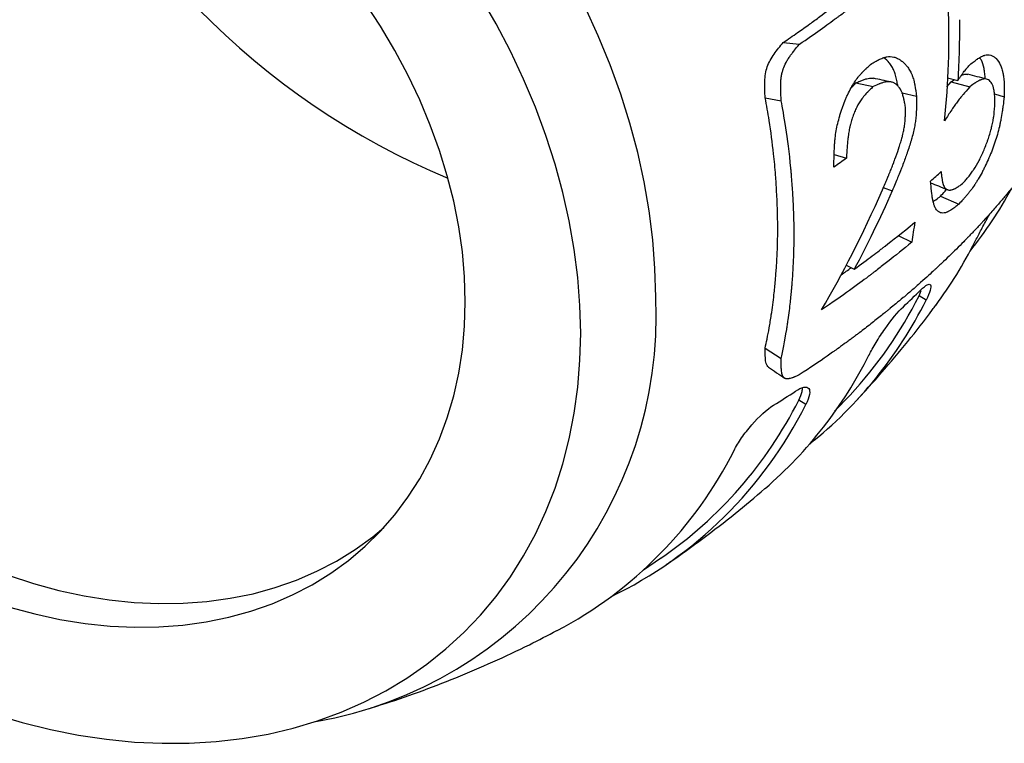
# Model space of a CAD drawing. Header units: millimetres. Extents: x 0 to 210, y 0 to 297.
# Tile 8 of 11: x 166 to 190, y 190 to 207. Entities that reach past the tile are written whole.
import ezdxf

# ---------------------------------------------------------------- set-up
doc = ezdxf.new("R2010")
doc.units = ezdxf.units.MM

msp = doc.modelspace()

# ---------------------------------------------------------------- linework, layer by layer
at = {"color": 7, "linetype": 'Continuous', "lineweight": 25}
for p, q in [((184.626, 206.75), (185.009, 206.708)), ((186.352, 205.788), (186.762, 205.702)), ((188.514, 205.694), (188.615, 205.812)), ((188.529, 205.908), (188.772, 205.849)), ((188.615, 205.812), (188.693, 205.868)), ((188.615, 205.812), (189.056, 205.698)), ((187.447, 205.556), (187.792, 205.472)), ((189.644, 205.53), (189.872, 205.462)), ((184.198, 205.436), (184.578, 205.364)), ((185.835, 204.088), (186.126, 203.999)), ((188.36, 203.101), (188.794, 202.91)), ((187.353, 202.162), (187.677, 202.008)), ((186.121, 201.46), (186.313, 201.364)), ((187.851, 200.734), (187.904, 200.855)), ((188.018, 200.63), (187.851, 200.734)), ((184.197, 199.487), (184.577, 199.241)), ((185.847, 197.992), (186.212, 198.376)), ((185.161, 198.148), (184.994, 198.253)), ((181.304, 194.227), (181.715, 194.503))]:
    msp.add_line(p, q, dxfattribs=at)
at = {"color": 8, "linetype": 'Continuous', "lineweight": 25}
msp.add_line((187.003, 203.302), (187.211, 203.223), dxfattribs=at)
at = {"color": 7, "linetype": 'Continuous', "lineweight": 25, "flags": 128}
for points in [[(177.074, 200.593), (177.057, 201.18), (177.006, 201.774), (176.92, 202.374), (176.801, 202.978), (176.648, 203.583), (176.462, 204.187), (176.244, 204.789), (175.994, 205.387), (175.714, 205.979), (175.404, 206.562), (175.064, 207.135), (174.697, 207.696)], [(179.816, 199.848), (179.799, 200.504), (179.748, 201.167), (179.663, 201.836), (179.544, 202.51), (179.392, 203.186), (179.208, 203.862), (178.99, 204.538), (178.741, 205.211), (178.46, 205.879), (178.149, 206.541), (177.808, 207.195), (177.438, 207.839)], [(181.597, 200.703), (181.58, 201.378), (181.529, 202.06), (181.443, 202.748), (181.324, 203.44), (181.172, 204.135), (180.986, 204.831), (180.767, 205.526), (180.517, 206.218), (180.234, 206.907), (179.921, 207.589)], [(166.249, 193.339), (166.85, 193.176), (167.45, 193.046), (168.047, 192.95), (168.64, 192.888), (169.225, 192.861), (169.802, 192.868), (170.368, 192.91), (170.922, 192.987), (171.461, 193.097), (171.985, 193.241), (172.49, 193.419), (172.976, 193.629), (173.442, 193.871), (173.885, 194.145), (174.304, 194.449), (174.697, 194.782), (175.064, 195.144), (175.404, 195.532), (175.714, 195.947), (175.994, 196.386), (176.244, 196.848), (176.462, 197.332), (176.648, 197.835), (176.801, 198.357), (176.92, 198.896), (177.006, 199.449), (177.057, 200.015), (177.074, 200.593)], [(165.878, 190.795), (166.55, 190.596), (167.222, 190.43), (167.892, 190.297), (168.559, 190.198), (169.22, 190.133), (169.875, 190.103), (170.521, 190.106), (171.157, 190.144), (171.781, 190.216), (172.392, 190.322), (172.988, 190.462), (173.567, 190.635), (174.128, 190.841), (174.67, 191.079), (175.191, 191.349), (175.69, 191.65), (176.165, 191.982), (176.616, 192.343), (177.04, 192.732), (177.438, 193.149), (177.808, 193.592), (178.149, 194.061), (178.46, 194.554), (178.741, 195.07), (178.99, 195.607), (179.208, 196.164), (179.392, 196.74), (179.544, 197.333), (179.663, 197.942), (179.748, 198.566), (179.799, 199.201), (179.816, 199.848)], [(166.223, 194.096), (166.823, 193.899), (167.424, 193.736), (168.024, 193.606), (168.622, 193.51), (169.214, 193.448), (169.799, 193.421), (170.376, 193.429), (170.942, 193.471), (171.496, 193.547), (172.035, 193.657), (172.559, 193.802), (173.064, 193.979), (173.551, 194.189), (174.016, 194.432), (174.459, 194.705), (174.878, 195.009), (175.14, 195.226)]]:
    msp.add_lwpolyline(points, dxfattribs=at)
at = {"color": 7, "linetype": 'Continuous', "lineweight": 25}
for centre, radius, start, end in [((183.533, 220.03), 17.874, 201.2153, 247.3948), ((181.22, 208.071), 10.046, 321.3195, 331.4865), ((179.908, 206.693), 10.383, 323.4229, 333.2414), ((175.307, 213.525), 17.846, 313.0023, 314.8479), ((171.844, 200.239), 9.764, 279.9199, 2.7243), ((178.836, 205.229), 10.27, 308.6865, 333.3942), ((178.711, 205.33), 10.231, 317.1694, 333.306), ((177.503, 203.907), 10.242, 310.7831, 333.4225), ((173.143, 216.323), 21.389, 301.7458, 303.3997), ((176.124, 202.682), 10.111, 295.8301, 333.3566), ((176.085, 202.726), 9.969, 304.4008, 333.3401), ((174.662, 201.493), 9.85, 297.7935, 333.2562)]:
    msp.add_arc(centre, radius, start, end, dxfattribs=at)
for points, knots in [([(184.626, 206.75), (184.74, 206.828), (184.953, 206.975), (185.242, 207.18), (185.559, 207.411), (185.846, 207.627), (186.12, 207.837), (186.37, 208.029), (186.701, 208.293), (187.085, 208.619), (187.475, 208.961), (187.956, 209.393), (188.412, 209.839), (188.789, 210.235), (188.998, 210.461), (189.192, 210.671), (189.442, 210.954), (189.719, 211.291), (190.005, 211.652), (190.178, 211.882), (190.272, 212.007)], [0, 0, 0, 0, 0.0481516, 0.0898182, 0.1249999, 0.187501, 0.2187566, 0.2500044, 0.3034423, 0.3750023, 0.4375035, 0.5000033, 0.624998, 0.6874982, 0.7187471, 0.7499991, 0.8048508, 0.8750004, 0.9318868, 1, 1, 1, 1]), ([(185.009, 206.708), (185.38, 206.962), (185.67, 207.17), (185.891, 207.333), (185.894, 207.335), (185.898, 207.338), (185.901, 207.34), (185.907, 207.345), (185.912, 207.348), (185.925, 207.358), (185.934, 207.365), (185.961, 207.384), (185.978, 207.398), (186.032, 207.437), (186.067, 207.463), (186.173, 207.543), (186.243, 207.596), (186.452, 207.755), (186.59, 207.86), (186.73, 207.969), (186.733, 207.971), (186.741, 207.977), (186.745, 207.98), (186.757, 207.989), (186.764, 207.995), (186.788, 208.014), (186.804, 208.026), (186.852, 208.064), (186.885, 208.09), (186.985, 208.17), (187.054, 208.227), (187.128, 208.287), (187.128, 208.287), (187.129, 208.289), (187.13, 208.289), (187.132, 208.291), (187.133, 208.292), (187.137, 208.295), (187.14, 208.297), (187.148, 208.304), (187.154, 208.309), (187.172, 208.324), (187.184, 208.334), (187.224, 208.368), (187.254, 208.393), (187.351, 208.475), (187.427, 208.54), (187.516, 208.617), (187.516, 208.617), (187.518, 208.619), (187.519, 208.62), (187.522, 208.622), (187.524, 208.624), (187.53, 208.629), (187.534, 208.632), (187.545, 208.642), (187.553, 208.648), (187.576, 208.668), (187.591, 208.682), (187.637, 208.722), (187.669, 208.749), (187.763, 208.832), (187.827, 208.888), (187.892, 208.946), (187.894, 208.947), (187.897, 208.95), (187.898, 208.951), (187.902, 208.955), (187.905, 208.957), (187.913, 208.964), (187.918, 208.969), (187.934, 208.983), (187.944, 208.992), (187.974, 209.018), (187.993, 209.036), (188.048, 209.085), (188.082, 209.115), (188.173, 209.198), (188.221, 209.242), (188.257, 209.275), (188.258, 209.276), (188.26, 209.278), (188.261, 209.279), (188.264, 209.281), (188.266, 209.283), (188.271, 209.288), (188.274, 209.291), (188.285, 209.301), (188.292, 209.308), (188.314, 209.328), (188.328, 209.341), (188.371, 209.381), (188.399, 209.408), (188.485, 209.489), (188.543, 209.545), (188.716, 209.713), (188.832, 209.83), (188.956, 209.957), (188.963, 209.964), (188.977, 209.978), (188.984, 209.985), (189.005, 210.007), (189.018, 210.021), (189.06, 210.064), (189.087, 210.092), (189.169, 210.178), (189.223, 210.235), (189.383, 210.407), (189.489, 210.521), (189.594, 210.636), (189.595, 210.637), (189.597, 210.64), (189.598, 210.641), (189.602, 210.645), (189.604, 210.648), (189.612, 210.656), (189.617, 210.661), (189.632, 210.678), (189.642, 210.69), (189.674, 210.725), (189.695, 210.749), (189.762, 210.824), (189.809, 210.878), (189.958, 211.052), (190.067, 211.183), (190.185, 211.331), (190.185, 211.331), (190.187, 211.333), (190.187, 211.333), (190.189, 211.336), (190.19, 211.337), (190.194, 211.342), (190.196, 211.345), (190.204, 211.354), (190.209, 211.36), (190.223, 211.378), (190.233, 211.391), (190.264, 211.429), (190.284, 211.455), (190.348, 211.535), (190.391, 211.591), (190.527, 211.766), (190.624, 211.893), (190.726, 212.03)], [0, 0, 0, 0, 0.125, 0.125, 0.1259766, 0.1259766, 0.1269531, 0.1269531, 0.1289062, 0.1289062, 0.1328125, 0.1328125, 0.140625, 0.140625, 0.15625, 0.15625, 0.1875, 0.1875, 0.25, 0.25, 0.2519531, 0.2519531, 0.2539062, 0.2539062, 0.2578125, 0.2578125, 0.265625, 0.265625, 0.28125, 0.28125, 0.3125, 0.3125, 0.3129883, 0.3129883, 0.3134766, 0.3134766, 0.3144531, 0.3144531, 0.3164062, 0.3164062, 0.3203125, 0.3203125, 0.328125, 0.328125, 0.34375, 0.34375, 0.375, 0.375, 0.3754883, 0.3754883, 0.3759766, 0.3759766, 0.3769531, 0.3769531, 0.3789062, 0.3789062, 0.3828125, 0.3828125, 0.390625, 0.390625, 0.40625, 0.40625, 0.4375, 0.4375, 0.4379883, 0.4379883, 0.4384766, 0.4384766, 0.4394531, 0.4394531, 0.4414062, 0.4414062, 0.4453125, 0.4453125, 0.453125, 0.453125, 0.46875, 0.46875, 0.5, 0.5, 0.5004883, 0.5004883, 0.5009766, 0.5009766, 0.5019531, 0.5019531, 0.5039062, 0.5039062, 0.5078125, 0.5078125, 0.515625, 0.515625, 0.53125, 0.53125, 0.5625, 0.5625, 0.625, 0.625, 0.6289062, 0.6289062, 0.6328125, 0.6328125, 0.640625, 0.640625, 0.65625, 0.65625, 0.6875, 0.6875, 0.75, 0.75, 0.7509766, 0.7509766, 0.7519531, 0.7519531, 0.7539062, 0.7539062, 0.7578125, 0.7578125, 0.765625, 0.765625, 0.78125, 0.78125, 0.8125, 0.8125, 0.875, 0.875, 0.8754883, 0.8754883, 0.8759766, 0.8759766, 0.8769531, 0.8769531, 0.8789062, 0.8789062, 0.8828125, 0.8828125, 0.890625, 0.890625, 0.90625, 0.90625, 0.9375, 0.9375, 1, 1, 1, 1]), ([(184.198, 205.436), (184.194, 205.501), (184.188, 205.629), (184.186, 205.819), (184.2, 206.005), (184.243, 206.177), (184.317, 206.335), (184.409, 206.479), (184.516, 206.618), (184.589, 206.705), (184.626, 206.75)], [0, 0, 0, 0, 0.131702, 0.258561, 0.377818, 0.491921, 0.602297, 0.733273, 0.864622, 1, 1, 1, 1]), ([(184.578, 205.364), (184.576, 205.408), (184.574, 205.447), (184.572, 205.497), (184.571, 205.512), (184.57, 205.534), (184.57, 205.54), (184.569, 205.55), (184.569, 205.553), (184.569, 205.558), (184.569, 205.559), (184.569, 205.562), (184.569, 205.563), (184.567, 205.602), (184.567, 205.637), (184.566, 205.686), (184.566, 205.702), (184.567, 205.725), (184.567, 205.732), (184.567, 205.744), (184.567, 205.747), (184.567, 205.755), (184.567, 205.758), (184.568, 205.796), (184.57, 205.829), (184.574, 205.876), (184.576, 205.891), (184.579, 205.921), (184.581, 205.934), (184.588, 205.979), (184.594, 206.009), (184.605, 206.052), (184.609, 206.066), (184.615, 206.088), (184.618, 206.095), (184.622, 206.109), (184.625, 206.116), (184.644, 206.172), (184.667, 206.222), (184.707, 206.299), (184.722, 206.324), (184.746, 206.364), (184.755, 206.377), (184.768, 206.397), (184.772, 206.403), (184.779, 206.413), (184.781, 206.416), (184.786, 206.423), (184.789, 206.427), (184.805, 206.451), (184.822, 206.474), (184.848, 206.509), (184.857, 206.521), (184.872, 206.539), (184.876, 206.545), (184.884, 206.555), (184.886, 206.558), (184.89, 206.563), (184.891, 206.564), (184.894, 206.568), (184.896, 206.57), (184.921, 206.602), (184.959, 206.648), (185.009, 206.708)], [0, 0, 0, 0, 0.0625, 0.0625, 0.09375, 0.09375, 0.109375, 0.109375, 0.117188, 0.117188, 0.121094, 0.121094, 0.125, 0.125, 0.1875, 0.1875, 0.21875, 0.21875, 0.234375, 0.234375, 0.242188, 0.242188, 0.25, 0.25, 0.3125, 0.3125, 0.34375, 0.34375, 0.375, 0.375, 0.4375, 0.4375, 0.46875, 0.46875, 0.484375, 0.484375, 0.5, 0.5, 0.625, 0.625, 0.6875, 0.6875, 0.71875, 0.71875, 0.734375, 0.734375, 0.742188, 0.742188, 0.75, 0.75, 0.8125, 0.8125, 0.84375, 0.84375, 0.859375, 0.859375, 0.867188, 0.867188, 0.871094, 0.871094, 0.875, 0.875, 1, 1, 1, 1]), ([(189.083, 206.244), (189.121, 206.273), (189.153, 206.298), (189.195, 206.328), (189.208, 206.338), (189.225, 206.35), (189.231, 206.354), (189.239, 206.359), (189.241, 206.361), (189.245, 206.363), (189.246, 206.364), (189.248, 206.365), (189.248, 206.366), (189.25, 206.366), (189.25, 206.366), (189.281, 206.387), (189.31, 206.404), (189.35, 206.424), (189.363, 206.43), (189.381, 206.438), (189.387, 206.44), (189.396, 206.443), (189.399, 206.444), (189.405, 206.446), (189.407, 206.447), (189.46, 206.463), (189.508, 206.463), (189.576, 206.443), (189.598, 206.433), (189.63, 206.412), (189.641, 206.404), (189.657, 206.391), (189.662, 206.387), (189.672, 206.377), (189.677, 206.372), (189.72, 206.327), (189.753, 206.278), (189.795, 206.189), (189.807, 206.156), (189.824, 206.105), (189.829, 206.087), (189.836, 206.06), (189.838, 206.05), (189.841, 206.036), (189.842, 206.032), (189.844, 206.022), (189.845, 206.017), (189.853, 205.977), (189.859, 205.938), (189.865, 205.873), (189.867, 205.85), (189.87, 205.815), (189.87, 205.803), (189.871, 205.784), (189.872, 205.778), (189.872, 205.769), (189.872, 205.766), (189.872, 205.759), (189.873, 205.756), (189.873, 205.731), (189.874, 205.708), (189.874, 205.677), (189.874, 205.671), (189.874, 205.661), (189.874, 205.658), (189.874, 205.654), (189.874, 205.652), (189.875, 205.641), (189.875, 205.631), (189.874, 205.581), (189.874, 205.528), (189.872, 205.462)], [0, 0, 0, 0, 0.0625, 0.0625, 0.09375, 0.09375, 0.109375, 0.109375, 0.1171875, 0.1171875, 0.1210937, 0.1210937, 0.1230469, 0.1230469, 0.125, 0.125, 0.1875, 0.1875, 0.21875, 0.21875, 0.234375, 0.234375, 0.2421875, 0.2421875, 0.25, 0.25, 0.375, 0.375, 0.4375, 0.4375, 0.46875, 0.46875, 0.484375, 0.484375, 0.5, 0.5, 0.625, 0.625, 0.6875, 0.6875, 0.71875, 0.71875, 0.734375, 0.734375, 0.7421875, 0.7421875, 0.75, 0.75, 0.8125, 0.8125, 0.84375, 0.84375, 0.859375, 0.859375, 0.8671875, 0.8671875, 0.8710937, 0.8710937, 0.875, 0.875, 0.90625, 0.90625, 0.9140625, 0.9140625, 0.9179687, 0.9179687, 0.921875, 0.921875, 0.9375, 0.9375, 1, 1, 1, 1]), ([(186.702, 206.229), (186.745, 206.255), (186.782, 206.277), (186.83, 206.304), (186.844, 206.312), (186.864, 206.323), (186.87, 206.326), (186.879, 206.331), (186.882, 206.332), (186.886, 206.334), (186.887, 206.335), (186.889, 206.336), (186.89, 206.336), (186.891, 206.337), (186.891, 206.337), (186.927, 206.355), (186.96, 206.37), (187.007, 206.388), (187.022, 206.393), (187.043, 206.399), (187.051, 206.401), (187.065, 206.405), (187.071, 206.406), (187.137, 206.419), (187.195, 206.418), (187.281, 206.398), (187.309, 206.387), (187.352, 206.367), (187.366, 206.36), (187.387, 206.347), (187.394, 206.343), (187.408, 206.334), (187.415, 206.329), (187.448, 206.306), (187.473, 206.285), (187.509, 206.25), (187.52, 206.238), (187.537, 206.219), (187.543, 206.213), (187.554, 206.199), (187.559, 206.193), (187.587, 206.157), (187.608, 206.127), (187.636, 206.079), (187.645, 206.063), (187.657, 206.038), (187.661, 206.029), (187.669, 206.012), (187.673, 206.002), (187.691, 205.961), (187.704, 205.924), (187.722, 205.863), (187.728, 205.841), (187.736, 205.808), (187.738, 205.796), (187.742, 205.779), (187.743, 205.773), (187.745, 205.764), (187.746, 205.761), (187.747, 205.755), (187.748, 205.751), (187.752, 205.729), (187.756, 205.708), (187.762, 205.674), (187.764, 205.662), (187.767, 205.644), (187.768, 205.638), (187.77, 205.628), (187.77, 205.625), (187.771, 205.62), (187.771, 205.619), (187.772, 205.616), (187.772, 205.613), (187.777, 205.582), (187.783, 205.535), (187.792, 205.472)], [0, 0, 0, 0, 0.0625, 0.0625, 0.09375, 0.09375, 0.109375, 0.109375, 0.1171875, 0.1171875, 0.1210937, 0.1210937, 0.1230469, 0.1230469, 0.125, 0.125, 0.1875, 0.1875, 0.21875, 0.21875, 0.234375, 0.234375, 0.25, 0.25, 0.375, 0.375, 0.4375, 0.4375, 0.46875, 0.46875, 0.484375, 0.484375, 0.5, 0.5, 0.5625, 0.5625, 0.59375, 0.59375, 0.609375, 0.609375, 0.625, 0.625, 0.6875, 0.6875, 0.71875, 0.71875, 0.734375, 0.734375, 0.75, 0.75, 0.8125, 0.8125, 0.84375, 0.84375, 0.859375, 0.859375, 0.8671875, 0.8671875, 0.8710937, 0.8710937, 0.875, 0.875, 0.90625, 0.90625, 0.921875, 0.921875, 0.9296875, 0.9296875, 0.9335937, 0.9335937, 0.9355469, 0.9355469, 0.9375, 0.9375, 1, 1, 1, 1]), ([(187.346, 205.72), (187.346, 205.725), (187.34, 205.767), (187.324, 205.855), (187.296, 205.973), (187.256, 206.086), (187.205, 206.184), (187.13, 206.295), (187.061, 206.351), (187.017, 206.388)], [0, 0, 0, 0, 0.016312, 0.139576, 0.293514, 0.433262, 0.578206, 0.729615, 1, 1, 1, 1]), ([(188.772, 205.849), (188.789, 205.874), (188.804, 205.896), (188.823, 205.923), (188.829, 205.932), (188.837, 205.944), (188.839, 205.947), (188.843, 205.952), (188.844, 205.954), (188.846, 205.956), (188.846, 205.957), (188.848, 205.959), (188.848, 205.959), (188.863, 205.981), (188.876, 206), (188.902, 206.035), (188.914, 206.05), (188.938, 206.081), (188.95, 206.096), (188.97, 206.12), (188.976, 206.127), (188.986, 206.139), (188.99, 206.143), (188.995, 206.149), (188.997, 206.151), (188.999, 206.154), (189, 206.155), (189.002, 206.157), (189.003, 206.158), (189.021, 206.178), (189.048, 206.207), (189.083, 206.244)], [0, 0, 0, 0, 0.125, 0.125, 0.1875, 0.1875, 0.21875, 0.21875, 0.234375, 0.234375, 0.2421875, 0.2421875, 0.25, 0.25, 0.375, 0.375, 0.5, 0.5, 0.625, 0.625, 0.6875, 0.6875, 0.71875, 0.71875, 0.734375, 0.734375, 0.7421875, 0.7421875, 0.75, 0.75, 1, 1, 1, 1]), ([(189.421, 205.889), (189.419, 205.932), (189.414, 206.018), (189.389, 206.174), (189.351, 206.308), (189.304, 206.371), (189.289, 206.39)], [0, 0, 0, 0, 0.20139, 0.405458, 0.818819, 1, 1, 1, 1]), ([(185.829, 203.789), (185.83, 203.863), (185.831, 203.929), (185.833, 204.015), (185.833, 204.041), (185.834, 204.077), (185.834, 204.088), (185.835, 204.105), (185.835, 204.11), (185.835, 204.118), (185.835, 204.121), (185.835, 204.124), (185.835, 204.126), (185.835, 204.128), (185.835, 204.129), (185.838, 204.194), (185.841, 204.255), (185.847, 204.342), (185.849, 204.37), (185.853, 204.411), (185.854, 204.425), (185.856, 204.445), (185.857, 204.452), (185.858, 204.465), (185.859, 204.471), (185.873, 204.593), (185.893, 204.71), (185.934, 204.886), (185.95, 204.946), (185.976, 205.035), (185.985, 205.065), (186.004, 205.125), (186.014, 205.156), (186.045, 205.244), (186.066, 205.301), (186.099, 205.384), (186.111, 205.411), (186.128, 205.452), (186.134, 205.465), (186.146, 205.492), (186.152, 205.504), (186.184, 205.572), (186.21, 205.624), (186.25, 205.696), (186.264, 205.72), (186.284, 205.754), (186.291, 205.765), (186.305, 205.787), (186.312, 205.799), (186.345, 205.848), (186.374, 205.888), (186.42, 205.945), (186.436, 205.964), (186.461, 205.992), (186.469, 206.002), (186.482, 206.016), (186.487, 206.02), (186.493, 206.027), (186.495, 206.03), (186.5, 206.034), (186.502, 206.037), (186.518, 206.054), (186.534, 206.07), (186.558, 206.094), (186.567, 206.102), (186.58, 206.115), (186.584, 206.119), (186.591, 206.126), (186.593, 206.128), (186.597, 206.131), (186.598, 206.132), (186.6, 206.134), (186.602, 206.136), (186.625, 206.158), (186.658, 206.189), (186.702, 206.229)], [0, 0, 0, 0, 0.0625, 0.0625, 0.09375, 0.09375, 0.109375, 0.109375, 0.1171875, 0.1171875, 0.1210937, 0.1210937, 0.1230469, 0.1230469, 0.125, 0.125, 0.1875, 0.1875, 0.21875, 0.21875, 0.234375, 0.234375, 0.2421875, 0.2421875, 0.25, 0.25, 0.375, 0.375, 0.4375, 0.4375, 0.46875, 0.46875, 0.5, 0.5, 0.5625, 0.5625, 0.59375, 0.59375, 0.609375, 0.609375, 0.625, 0.625, 0.6875, 0.6875, 0.71875, 0.71875, 0.734375, 0.734375, 0.75, 0.75, 0.8125, 0.8125, 0.84375, 0.84375, 0.859375, 0.859375, 0.8671875, 0.8671875, 0.8710937, 0.8710937, 0.875, 0.875, 0.90625, 0.90625, 0.921875, 0.921875, 0.9296875, 0.9296875, 0.9335937, 0.9335937, 0.9355469, 0.9355469, 0.9375, 0.9375, 1, 1, 1, 1]), ([(188.855, 205.967), (188.893, 205.984), (188.948, 206.008), (188.994, 205.993), (189.007, 205.988)], [0, 0, 0, 0, 0.6982422, 1, 1, 1, 1]), ([(186.243, 205.682), (186.245, 205.685), (186.281, 205.723), (186.318, 205.756), (186.352, 205.788)], [0, 0, 0, 0, 0.067004, 1, 1, 1, 1]), ([(186.352, 205.788), (186.384, 205.803), (186.444, 205.83), (186.531, 205.866), (186.607, 205.892), (186.677, 205.903), (186.73, 205.908), (186.758, 205.899), (186.767, 205.896)], [0, 0, 0, 0, 0.229964, 0.419465, 0.614477, 0.775319, 0.928171, 1, 1, 1, 1]), ([(187.528, 205.212), (187.521, 205.254), (187.514, 205.291), (187.506, 205.338), (187.503, 205.352), (187.499, 205.371), (187.498, 205.377), (187.496, 205.386), (187.496, 205.389), (187.495, 205.393), (187.494, 205.394), (187.494, 205.396), (187.494, 205.397), (187.486, 205.433), (187.478, 205.463), (187.466, 205.505), (187.461, 205.519), (187.455, 205.538), (187.452, 205.544), (187.448, 205.556), (187.446, 205.561), (187.423, 205.618), (187.397, 205.662), (187.352, 205.717), (187.336, 205.733), (187.31, 205.754), (187.302, 205.761), (187.284, 205.773), (187.275, 205.779), (187.248, 205.794), (187.229, 205.801), (187.2, 205.81), (187.19, 205.812), (187.175, 205.815), (187.17, 205.815), (187.16, 205.817), (187.154, 205.817), (187.131, 205.819), (187.111, 205.818), (187.08, 205.815), (187.07, 205.814), (187.053, 205.811), (187.048, 205.81), (187.039, 205.808), (187.037, 205.807), (187.031, 205.806), (187.028, 205.805), (187.007, 205.8), (186.986, 205.794), (186.954, 205.783), (186.943, 205.779), (186.925, 205.773), (186.919, 205.77), (186.911, 205.767), (186.908, 205.766), (186.903, 205.764), (186.902, 205.763), (186.898, 205.762), (186.896, 205.761), (186.866, 205.749), (186.822, 205.729), (186.762, 205.702)], [0, 0, 0, 0, 0.0625, 0.0625, 0.09375, 0.09375, 0.109375, 0.109375, 0.1171875, 0.1171875, 0.1210937, 0.1210937, 0.125, 0.125, 0.1875, 0.1875, 0.21875, 0.21875, 0.234375, 0.234375, 0.25, 0.25, 0.375, 0.375, 0.4375, 0.4375, 0.46875, 0.46875, 0.5, 0.5, 0.5625, 0.5625, 0.59375, 0.59375, 0.609375, 0.609375, 0.625, 0.625, 0.6875, 0.6875, 0.71875, 0.71875, 0.734375, 0.734375, 0.7421875, 0.7421875, 0.75, 0.75, 0.8125, 0.8125, 0.84375, 0.84375, 0.859375, 0.859375, 0.8671875, 0.8671875, 0.8710937, 0.8710937, 0.875, 0.875, 1, 1, 1, 1]), ([(187.18, 205.814), (187.111, 205.828), (186.974, 205.857), (186.837, 205.886), (186.768, 205.901)], [0, 0, 0, 0, 0.500001, 1, 1, 1, 1]), ([(189.452, 205.881), (189.378, 205.9), (189.231, 205.938), (189.083, 205.976), (189.009, 205.995)], [0, 0, 0, 0, 0.500001, 1, 1, 1, 1]), ([(189.654, 205.247), (189.654, 205.293), (189.653, 205.333), (189.652, 205.385), (189.652, 205.4), (189.651, 205.421), (189.651, 205.428), (189.651, 205.437), (189.65, 205.44), (189.65, 205.445), (189.65, 205.446), (189.65, 205.448), (189.65, 205.449), (189.65, 205.45), (189.65, 205.451), (189.648, 205.488), (189.645, 205.522), (189.64, 205.568), (189.638, 205.582), (189.635, 205.603), (189.634, 205.61), (189.632, 205.619), (189.631, 205.623), (189.63, 205.629), (189.63, 205.632), (189.618, 205.69), (189.601, 205.737), (189.557, 205.813), (189.531, 205.842), (189.472, 205.879), (189.441, 205.886), (189.388, 205.883), (189.372, 205.88), (189.345, 205.872), (189.335, 205.869), (189.321, 205.863), (189.316, 205.861), (189.309, 205.858), (189.306, 205.857), (189.302, 205.855), (189.299, 205.854), (189.28, 205.845), (189.261, 205.835), (189.232, 205.818), (189.222, 205.812), (189.206, 205.802), (189.201, 205.799), (189.193, 205.793), (189.19, 205.792), (189.186, 205.789), (189.185, 205.788), (189.182, 205.787), (189.182, 205.786), (189.18, 205.785), (189.179, 205.785), (189.152, 205.766), (189.111, 205.738), (189.056, 205.698)], [0, 0, 0, 0, 0.0625, 0.0625, 0.09375, 0.09375, 0.109375, 0.109375, 0.1171875, 0.1171875, 0.1210937, 0.1210937, 0.1230469, 0.1230469, 0.125, 0.125, 0.1875, 0.1875, 0.21875, 0.21875, 0.234375, 0.234375, 0.2421875, 0.2421875, 0.25, 0.25, 0.375, 0.375, 0.5, 0.5, 0.625, 0.625, 0.6875, 0.6875, 0.71875, 0.71875, 0.734375, 0.734375, 0.7421875, 0.7421875, 0.75, 0.75, 0.8125, 0.8125, 0.84375, 0.84375, 0.859375, 0.859375, 0.8671875, 0.8671875, 0.8710937, 0.8710937, 0.8730469, 0.8730469, 0.875, 0.875, 1, 1, 1, 1]), ([(186.762, 205.702), (186.731, 205.672), (186.704, 205.647), (186.669, 205.613), (186.659, 205.602), (186.644, 205.588), (186.64, 205.583), (186.633, 205.577), (186.631, 205.575), (186.628, 205.571), (186.627, 205.57), (186.626, 205.569), (186.625, 205.568), (186.624, 205.567), (186.624, 205.567), (186.598, 205.54), (186.574, 205.514), (186.541, 205.475), (186.531, 205.462), (186.515, 205.442), (186.51, 205.436), (186.503, 205.426), (186.501, 205.423), (186.496, 205.416), (186.494, 205.414), (186.449, 205.351), (186.409, 205.286), (186.354, 205.177), (186.337, 205.14), (186.304, 205.063), (186.289, 205.023), (186.261, 204.945), (186.249, 204.905), (186.232, 204.844), (186.226, 204.824), (186.219, 204.793), (186.216, 204.782), (186.211, 204.762), (186.209, 204.75), (186.199, 204.703), (186.191, 204.663), (186.181, 204.601), (186.178, 204.581), (186.173, 204.549), (186.171, 204.538), (186.169, 204.522), (186.169, 204.516), (186.167, 204.506), (186.166, 204.499), (186.161, 204.458), (186.157, 204.419), (186.151, 204.357), (186.149, 204.336), (186.147, 204.303), (186.146, 204.292), (186.144, 204.275), (186.144, 204.269), (186.143, 204.261), (186.143, 204.258), (186.143, 204.254), (186.143, 204.252), (186.143, 204.25), (186.142, 204.248), (186.138, 204.19), (186.133, 204.107), (186.126, 203.999)], [0, 0, 0, 0, 0.0625, 0.0625, 0.09375, 0.09375, 0.109375, 0.109375, 0.1171875, 0.1171875, 0.1210937, 0.1210937, 0.1230469, 0.1230469, 0.125, 0.125, 0.1875, 0.1875, 0.21875, 0.21875, 0.234375, 0.234375, 0.2421875, 0.2421875, 0.25, 0.25, 0.375, 0.375, 0.4375, 0.4375, 0.5, 0.5, 0.5625, 0.5625, 0.59375, 0.59375, 0.609375, 0.609375, 0.625, 0.625, 0.6875, 0.6875, 0.71875, 0.71875, 0.734375, 0.734375, 0.7421875, 0.7421875, 0.75, 0.75, 0.8125, 0.8125, 0.84375, 0.84375, 0.859375, 0.859375, 0.8671875, 0.8671875, 0.8710937, 0.8710937, 0.8730469, 0.8730469, 0.875, 0.875, 1, 1, 1, 1]), ([(189.056, 205.698), (188.99, 205.62), (188.939, 205.562), (188.905, 205.521), (188.904, 205.52), (188.902, 205.518), (188.901, 205.517), (188.899, 205.514), (188.897, 205.512), (188.892, 205.505), (188.888, 205.501), (188.878, 205.489), (188.872, 205.481), (188.852, 205.456), (188.839, 205.44), (188.801, 205.393), (188.777, 205.363), (188.744, 205.318), (188.732, 205.302), (188.708, 205.269), (188.696, 205.252), (188.659, 205.198), (188.633, 205.16), (188.606, 205.118), (188.605, 205.118), (188.604, 205.116), (188.604, 205.115), (188.602, 205.113), (188.601, 205.111), (188.598, 205.106), (188.596, 205.103), (188.589, 205.092), (188.584, 205.085), (188.568, 205.061), (188.557, 205.043), (188.52, 204.985), (188.491, 204.94), (188.458, 204.889)], [0, 0, 0, 0, 0.25, 0.25, 0.253906, 0.253906, 0.257812, 0.257812, 0.265625, 0.265625, 0.28125, 0.28125, 0.3125, 0.3125, 0.375, 0.375, 0.5, 0.5, 0.5625, 0.5625, 0.625, 0.625, 0.75, 0.75, 0.753906, 0.753906, 0.757812, 0.757812, 0.765625, 0.765625, 0.78125, 0.78125, 0.8125, 0.8125, 0.875, 0.875, 1, 1, 1, 1]), ([(184.197, 199.487), (184.213, 199.56), (184.246, 199.719), (184.296, 199.984), (184.353, 200.334), (184.403, 200.709), (184.471, 201.395), (184.509, 202.215), (184.482, 203.057), (184.443, 203.64), (184.391, 204.198), (184.311, 204.81), (184.23, 205.256), (184.198, 205.436)], [0, 0, 0, 0, 0.039884, 0.087498, 0.142842, 0.226982, 0.28568, 0.499874, 0.642761, 0.704484, 0.785661, 0.91388, 1, 1, 1, 1]), ([(184.577, 199.241), (184.616, 199.419), (184.662, 199.649), (184.714, 199.969), (184.72, 200.005), (184.728, 200.061), (184.731, 200.082), (184.737, 200.122), (184.74, 200.142), (184.754, 200.24), (184.764, 200.314), (184.79, 200.523), (184.803, 200.643), (184.818, 200.795), (184.822, 200.84), (184.826, 200.886), (184.827, 200.891), (184.828, 200.899), (184.828, 200.903), (184.829, 200.91), (184.829, 200.914), (184.83, 200.933), (184.832, 200.948), (184.836, 200.993), (184.838, 201.024), (184.85, 201.177), (184.858, 201.303), (184.866, 201.464), (184.868, 201.497), (184.87, 201.534), (184.87, 201.538), (184.87, 201.544), (184.87, 201.544), (184.87, 201.546), (184.87, 201.546), (184.87, 201.55), (184.87, 201.553), (184.871, 201.564), (184.871, 201.571), (184.873, 201.612), (184.875, 201.657), (184.879, 201.771), (184.881, 201.84), (184.883, 201.961), (184.883, 202.005), (184.884, 202.074), (184.884, 202.098), (184.884, 202.136), (184.884, 202.148), (184.884, 202.167), (184.884, 202.174), (184.884, 202.187), (184.884, 202.194), (184.884, 202.39), (184.881, 202.55), (184.874, 202.744), (184.872, 202.801), (184.869, 202.875), (184.868, 202.898), (184.866, 202.929), (184.866, 202.939), (184.865, 202.953), (184.865, 202.957), (184.864, 202.964), (184.864, 202.966), (184.864, 202.97), (184.864, 202.971), (184.864, 202.973), (184.864, 202.973), (184.858, 203.093), (184.851, 203.218), (184.837, 203.415), (184.831, 203.482), (184.823, 203.586), (184.82, 203.621), (184.815, 203.674), (184.814, 203.692), (184.811, 203.718), (184.81, 203.727), (184.809, 203.741), (184.809, 203.745), (184.808, 203.752), (184.808, 203.755), (184.807, 203.759), (184.807, 203.761), (184.772, 204.137), (184.729, 204.458), (184.647, 204.992), (184.608, 205.205), (184.578, 205.364)], [0, 0, 0, 0, 0.125, 0.125, 0.140625, 0.140625, 0.1484375, 0.1484375, 0.15625, 0.15625, 0.1875, 0.1875, 0.25, 0.25, 0.28125, 0.28125, 0.2851562, 0.2851562, 0.2871094, 0.2871094, 0.2890625, 0.2890625, 0.296875, 0.296875, 0.3125, 0.3125, 0.375, 0.375, 0.390625, 0.390625, 0.3925781, 0.3925781, 0.3935547, 0.3935547, 0.3945312, 0.3945312, 0.3984375, 0.3984375, 0.40625, 0.40625, 0.4375, 0.4375, 0.46875, 0.46875, 0.484375, 0.484375, 0.4921875, 0.4921875, 0.4960937, 0.4960937, 0.4980469, 0.4980469, 0.5, 0.5, 0.5625, 0.5625, 0.59375, 0.59375, 0.609375, 0.609375, 0.6171875, 0.6171875, 0.6210937, 0.6210937, 0.6230469, 0.6230469, 0.6240234, 0.6240234, 0.625, 0.625, 0.6875, 0.6875, 0.71875, 0.71875, 0.734375, 0.734375, 0.7421875, 0.7421875, 0.7460937, 0.7460937, 0.7480469, 0.7480469, 0.7490234, 0.7490234, 0.75, 0.75, 0.875, 0.875, 1, 1, 1, 1]), ([(187.792, 205.472), (187.792, 205.41), (187.792, 205.358), (187.792, 205.294), (187.792, 205.276), (187.791, 205.258), (187.791, 205.256), (187.791, 205.252), (187.791, 205.249), (187.791, 205.239), (187.791, 205.233), (187.79, 205.215), (187.79, 205.203), (187.789, 205.18), (187.789, 205.169), (187.788, 205.152), (187.788, 205.148), (187.787, 205.135), (187.787, 205.128), (187.785, 205.096), (187.784, 205.071), (187.778, 204.998), (187.774, 204.95), (187.762, 204.86), (187.756, 204.818), (187.739, 204.728), (187.729, 204.682), (187.707, 204.585), (187.694, 204.534), (187.678, 204.475), (187.676, 204.469), (187.673, 204.458), (187.671, 204.453), (187.667, 204.437), (187.664, 204.427), (187.654, 204.394), (187.647, 204.372), (187.626, 204.302), (187.61, 204.253), (187.588, 204.187), (187.584, 204.174), (187.577, 204.154), (187.575, 204.147), (187.571, 204.137), (187.57, 204.133), (187.568, 204.127), (187.567, 204.125), (187.559, 204.101), (187.551, 204.079), (187.513, 203.971), (187.479, 203.878), (187.431, 203.755), (187.421, 203.73), (187.409, 203.698), (187.406, 203.692), (187.401, 203.679), (187.398, 203.672), (187.394, 203.661), (187.391, 203.653), (187.375, 203.614), (187.36, 203.577), (187.309, 203.452), (187.265, 203.347), (187.211, 203.223)], [0, 0, 0, 0, 0.0625, 0.0625, 0.09375, 0.09375, 0.0976562, 0.0976562, 0.1015625, 0.1015625, 0.109375, 0.109375, 0.125, 0.125, 0.140625, 0.140625, 0.1484375, 0.1484375, 0.15625, 0.15625, 0.1875, 0.1875, 0.25, 0.25, 0.3125, 0.3125, 0.375, 0.375, 0.4375, 0.4375, 0.4453125, 0.4453125, 0.453125, 0.453125, 0.46875, 0.46875, 0.5, 0.5, 0.5625, 0.5625, 0.578125, 0.578125, 0.5859375, 0.5859375, 0.5898437, 0.5898437, 0.59375, 0.59375, 0.625, 0.625, 0.75, 0.75, 0.78125, 0.78125, 0.7890625, 0.7890625, 0.796875, 0.796875, 0.8125, 0.8125, 0.875, 0.875, 1, 1, 1, 1]), ([(189.872, 205.462), (189.864, 205.384), (189.855, 205.316), (189.844, 205.227), (189.84, 205.2), (189.835, 205.163), (189.834, 205.151), (189.831, 205.135), (189.83, 205.129), (189.829, 205.121), (189.829, 205.119), (189.828, 205.115), (189.828, 205.113), (189.828, 205.111), (189.828, 205.11), (189.817, 205.043), (189.806, 204.98), (189.789, 204.89), (189.783, 204.861), (189.774, 204.818), (189.771, 204.804), (189.767, 204.784), (189.765, 204.777), (189.762, 204.763), (189.76, 204.757), (189.73, 204.628), (189.695, 204.504), (189.612, 204.256), (189.565, 204.133), (189.486, 203.951), (189.459, 203.892), (189.418, 203.805), (189.404, 203.777), (189.375, 203.721), (189.361, 203.693), (189.317, 203.61), (189.287, 203.557), (189.242, 203.481), (189.227, 203.456), (189.204, 203.42), (189.196, 203.408), (189.185, 203.391), (189.181, 203.385), (189.174, 203.373), (189.17, 203.367), (189.138, 203.32), (189.109, 203.279), (189.063, 203.218), (189.047, 203.197), (189.023, 203.167), (189.014, 203.157), (189.002, 203.142), (188.998, 203.137), (188.992, 203.129), (188.989, 203.127), (188.985, 203.122), (188.983, 203.119), (188.967, 203.1), (188.953, 203.083), (188.929, 203.057), (188.921, 203.048), (188.909, 203.034), (188.905, 203.029), (188.899, 203.022), (188.896, 203.02), (188.893, 203.017), (188.892, 203.015), (188.89, 203.013), (188.888, 203.011), (188.867, 202.988), (188.836, 202.954), (188.794, 202.91)], [0, 0, 0, 0, 0.0625, 0.0625, 0.09375, 0.09375, 0.109375, 0.109375, 0.1171875, 0.1171875, 0.1210937, 0.1210937, 0.1230469, 0.1230469, 0.125, 0.125, 0.1875, 0.1875, 0.21875, 0.21875, 0.234375, 0.234375, 0.2421875, 0.2421875, 0.25, 0.25, 0.375, 0.375, 0.5, 0.5, 0.5625, 0.5625, 0.59375, 0.59375, 0.625, 0.625, 0.6875, 0.6875, 0.71875, 0.71875, 0.734375, 0.734375, 0.7421875, 0.7421875, 0.75, 0.75, 0.8125, 0.8125, 0.84375, 0.84375, 0.859375, 0.859375, 0.8671875, 0.8671875, 0.8710937, 0.8710937, 0.875, 0.875, 0.90625, 0.90625, 0.921875, 0.921875, 0.9296875, 0.9296875, 0.9335937, 0.9335937, 0.9355469, 0.9355469, 0.9375, 0.9375, 1, 1, 1, 1]), ([(186.981, 203.251), (187.03, 203.361), (187.067, 203.447), (187.1, 203.524), (187.106, 203.538), (187.112, 203.552), (187.112, 203.554), (187.114, 203.557), (187.115, 203.561), (187.119, 203.569), (187.121, 203.575), (187.128, 203.591), (187.132, 203.602), (187.155, 203.655), (187.171, 203.697), (187.203, 203.776), (187.218, 203.814), (187.234, 203.854), (187.236, 203.859), (187.239, 203.868), (187.241, 203.874), (187.248, 203.89), (187.252, 203.901), (187.264, 203.933), (187.272, 203.954), (187.31, 204.059), (187.338, 204.139), (187.365, 204.221), (187.368, 204.228), (187.371, 204.239), (187.373, 204.245), (187.379, 204.262), (187.382, 204.274), (187.393, 204.307), (187.4, 204.328), (187.419, 204.391), (187.43, 204.431), (187.441, 204.47), (187.442, 204.474), (187.444, 204.48), (187.445, 204.483), (187.447, 204.491), (187.448, 204.497), (187.453, 204.514), (187.456, 204.525), (187.464, 204.559), (187.47, 204.581), (187.484, 204.644), (187.492, 204.684), (187.505, 204.759), (187.511, 204.8), (187.52, 204.882), (187.523, 204.925), (187.525, 204.971), (187.525, 204.971), (187.525, 204.973), (187.525, 204.973), (187.525, 204.976), (187.525, 204.978), (187.525, 204.983), (187.526, 204.987), (187.526, 204.998), (187.526, 205.006), (187.527, 205.031), (187.527, 205.05), (187.528, 205.111), (187.528, 205.158), (187.528, 205.212)], [0, 0, 0, 0, 0.125, 0.125, 0.15625, 0.15625, 0.160156, 0.160156, 0.164062, 0.164062, 0.171875, 0.171875, 0.1875, 0.1875, 0.25, 0.25, 0.3125, 0.3125, 0.320312, 0.320312, 0.328125, 0.328125, 0.34375, 0.34375, 0.375, 0.375, 0.5, 0.5, 0.507812, 0.507812, 0.515625, 0.515625, 0.53125, 0.53125, 0.5625, 0.5625, 0.625, 0.625, 0.628906, 0.628906, 0.632812, 0.632812, 0.640625, 0.640625, 0.65625, 0.65625, 0.6875, 0.6875, 0.75, 0.75, 0.8125, 0.8125, 0.875, 0.875, 0.876953, 0.876953, 0.878906, 0.878906, 0.882812, 0.882812, 0.890625, 0.890625, 0.90625, 0.90625, 0.9375, 0.9375, 1, 1, 1, 1]), ([(188.884, 203.397), (188.915, 203.431), (188.941, 203.461), (188.975, 203.501), (188.985, 203.513), (188.999, 203.53), (189.004, 203.535), (189.01, 203.543), (189.012, 203.545), (189.015, 203.549), (189.016, 203.55), (189.018, 203.552), (189.018, 203.552), (189.019, 203.554), (189.019, 203.554), (189.045, 203.585), (189.068, 203.616), (189.101, 203.66), (189.112, 203.675), (189.127, 203.697), (189.133, 203.705), (189.142, 203.719), (189.147, 203.726), (189.194, 203.797), (189.235, 203.867), (189.296, 203.984), (189.316, 204.025), (189.346, 204.089), (189.356, 204.11), (189.371, 204.144), (189.376, 204.155), (189.386, 204.178), (189.391, 204.19), (189.414, 204.245), (189.432, 204.289), (189.457, 204.356), (189.466, 204.378), (189.478, 204.412), (189.482, 204.423), (189.489, 204.445), (189.493, 204.456), (189.513, 204.514), (189.527, 204.56), (189.547, 204.627), (189.553, 204.649), (189.562, 204.682), (189.565, 204.693), (189.571, 204.714), (189.573, 204.726), (189.586, 204.776), (189.595, 204.818), (189.607, 204.882), (189.611, 204.904), (189.617, 204.938), (189.618, 204.949), (189.621, 204.966), (189.622, 204.972), (189.623, 204.981), (189.624, 204.984), (189.624, 204.988), (189.624, 204.989), (189.625, 204.992), (189.625, 204.994), (189.633, 205.052), (189.643, 205.136), (189.654, 205.247)], [0, 0, 0, 0, 0.0625, 0.0625, 0.09375, 0.09375, 0.109375, 0.109375, 0.1171875, 0.1171875, 0.1210937, 0.1210937, 0.1230469, 0.1230469, 0.125, 0.125, 0.1875, 0.1875, 0.21875, 0.21875, 0.234375, 0.234375, 0.25, 0.25, 0.375, 0.375, 0.4375, 0.4375, 0.46875, 0.46875, 0.484375, 0.484375, 0.5, 0.5, 0.5625, 0.5625, 0.59375, 0.59375, 0.609375, 0.609375, 0.625, 0.625, 0.6875, 0.6875, 0.71875, 0.71875, 0.734375, 0.734375, 0.75, 0.75, 0.8125, 0.8125, 0.84375, 0.84375, 0.859375, 0.859375, 0.8671875, 0.8671875, 0.8710937, 0.8710937, 0.8730469, 0.8730469, 0.875, 0.875, 1, 1, 1, 1]), ([(190.724, 204.166), (190.614, 204.011), (190.51, 203.87), (190.365, 203.68), (190.319, 203.62), (190.23, 203.506), (190.187, 203.453), (190.068, 203.305), (189.999, 203.221), (189.927, 203.136), (189.914, 203.12), (189.888, 203.09), (189.876, 203.075), (189.837, 203.029), (189.809, 202.996), (189.721, 202.893), (189.654, 202.817), (189.509, 202.653), (189.436, 202.571), (189.343, 202.47), (189.324, 202.45), (189.296, 202.419), (189.287, 202.409), (189.276, 202.398), (189.275, 202.397), (189.272, 202.393), (189.269, 202.391), (189.26, 202.381), (189.251, 202.371), (189.217, 202.334), (189.183, 202.298), (189.126, 202.239), (189.114, 202.226), (189.09, 202.201), (189.078, 202.189), (189.045, 202.155), (189.024, 202.134), (188.987, 202.095), (188.97, 202.078), (188.94, 202.047), (188.926, 202.033), (188.853, 201.96), (188.795, 201.902), (188.621, 201.729), (188.505, 201.617), (188.36, 201.48), (188.331, 201.453), (188.288, 201.412), (188.273, 201.398), (188.244, 201.371), (188.228, 201.356), (188.137, 201.272), (188.031, 201.174), (187.819, 200.985), (187.749, 200.924), (187.646, 200.834), (187.612, 200.805), (187.544, 200.747), (187.51, 200.718), (187.348, 200.582), (187.244, 200.497), (187.149, 200.42), (187.132, 200.406), (187.1, 200.38), (187.083, 200.366), (187.031, 200.324), (186.994, 200.295), (186.918, 200.234), (186.878, 200.202), (186.794, 200.135), (186.75, 200.1), (186.615, 199.994), (186.523, 199.924), (186.409, 199.837), (186.386, 199.82), (186.351, 199.793), (186.339, 199.785), (186.325, 199.774), (186.322, 199.772), (186.318, 199.768), (186.316, 199.767), (186.313, 199.765), (186.312, 199.764), (186.301, 199.756), (186.277, 199.738), (186.219, 199.695), (186.195, 199.677), (186.154, 199.648), (186.14, 199.637), (186.109, 199.614), (186.092, 199.602), (186.013, 199.545), (185.96, 199.507), (185.896, 199.461), (185.878, 199.448), (185.839, 199.42), (185.819, 199.406), (185.757, 199.362), (185.713, 199.331), (185.484, 199.171), (185.266, 199.022), (185.008, 198.853)], [0, 0, 0, 0, 0.125, 0.125, 0.1875, 0.1875, 0.25, 0.25, 0.375, 0.375, 0.40625, 0.40625, 0.4375, 0.4375, 0.5, 0.5, 0.625, 0.625, 0.75, 0.75, 0.78125, 0.78125, 0.796875, 0.796875, 0.798828, 0.798828, 0.800781, 0.800781, 0.804688, 0.804688, 0.8125, 0.8125, 0.814453, 0.814453, 0.816406, 0.816406, 0.820312, 0.820312, 0.824219, 0.824219, 0.828125, 0.828125, 0.84375, 0.84375, 0.875, 0.875, 0.882812, 0.882812, 0.886719, 0.886719, 0.890625, 0.890625, 0.90625, 0.90625, 0.914062, 0.914062, 0.917969, 0.917969, 0.921875, 0.921875, 0.9375, 0.9375, 0.941406, 0.941406, 0.945312, 0.945312, 0.953125, 0.953125, 0.960938, 0.960938, 0.96875, 0.96875, 0.984375, 0.984375, 0.988281, 0.988281, 0.990234, 0.990234, 0.990723, 0.990723, 0.990967, 0.990967, 0.991211, 0.991211, 0.992188, 0.992188, 0.992676, 0.992676, 0.99292, 0.99292, 0.993164, 0.993164, 0.994141, 0.994141, 0.994629, 0.994629, 0.995117, 0.995117, 0.996094, 0.996094, 1, 1, 1, 1]), ([(188.376, 203.682), (188.379, 203.649), (188.382, 203.62), (188.386, 203.582), (188.387, 203.571), (188.389, 203.556), (188.39, 203.551), (188.391, 203.544), (188.391, 203.542), (188.391, 203.539), (188.391, 203.538), (188.392, 203.536), (188.392, 203.536), (188.395, 203.508), (188.399, 203.484), (188.405, 203.451), (188.407, 203.441), (188.41, 203.426), (188.412, 203.422), (188.414, 203.413), (188.415, 203.409), (188.427, 203.365), (188.442, 203.334), (188.468, 203.297), (188.478, 203.286), (188.494, 203.273), (188.5, 203.269), (188.511, 203.261), (188.517, 203.258), (188.535, 203.25), (188.547, 203.247), (188.567, 203.245), (188.573, 203.244), (188.584, 203.244), (188.587, 203.245), (188.594, 203.245), (188.598, 203.246), (188.614, 203.248), (188.628, 203.251), (188.65, 203.258), (188.658, 203.261), (188.67, 203.266), (188.674, 203.267), (188.68, 203.27), (188.682, 203.271), (188.686, 203.273), (188.688, 203.274), (188.704, 203.281), (188.719, 203.289), (188.742, 203.302), (188.751, 203.307), (188.763, 203.315), (188.768, 203.318), (188.774, 203.322), (188.777, 203.323), (188.78, 203.325), (188.781, 203.326), (188.783, 203.328), (188.785, 203.329), (188.807, 203.343), (188.84, 203.366), (188.884, 203.397)], [0, 0, 0, 0, 0.0625, 0.0625, 0.09375, 0.09375, 0.109375, 0.109375, 0.1171875, 0.1171875, 0.1210937, 0.1210937, 0.125, 0.125, 0.1875, 0.1875, 0.21875, 0.21875, 0.234375, 0.234375, 0.25, 0.25, 0.375, 0.375, 0.4375, 0.4375, 0.46875, 0.46875, 0.5, 0.5, 0.5625, 0.5625, 0.59375, 0.59375, 0.609375, 0.609375, 0.625, 0.625, 0.6875, 0.6875, 0.71875, 0.71875, 0.734375, 0.734375, 0.7421875, 0.7421875, 0.75, 0.75, 0.8125, 0.8125, 0.84375, 0.84375, 0.859375, 0.859375, 0.8671875, 0.8671875, 0.8710937, 0.8710937, 0.875, 0.875, 1, 1, 1, 1]), ([(188.794, 202.91), (188.762, 202.884), (188.733, 202.861), (188.697, 202.833), (188.686, 202.824), (188.67, 202.813), (188.666, 202.81), (188.659, 202.805), (188.657, 202.803), (188.653, 202.801), (188.652, 202.8), (188.651, 202.799), (188.65, 202.799), (188.649, 202.798), (188.649, 202.798), (188.622, 202.778), (188.597, 202.762), (188.562, 202.743), (188.551, 202.737), (188.535, 202.729), (188.53, 202.726), (188.522, 202.723), (188.52, 202.722), (188.515, 202.72), (188.513, 202.719), (188.466, 202.7), (188.425, 202.694), (188.369, 202.703), (188.352, 202.709), (188.327, 202.722), (188.319, 202.727), (188.304, 202.739), (188.296, 202.745), (188.275, 202.766), (188.262, 202.782), (188.245, 202.811), (188.239, 202.821), (188.231, 202.838), (188.229, 202.843), (188.225, 202.852), (188.223, 202.855), (188.221, 202.861), (188.22, 202.864), (188.21, 202.89), (188.202, 202.915), (188.191, 202.956), (188.187, 202.971), (188.182, 202.994), (188.181, 203.002), (188.178, 203.014), (188.177, 203.018), (188.176, 203.024), (188.176, 203.026), (188.175, 203.03), (188.174, 203.032), (188.169, 203.062), (188.164, 203.093), (188.157, 203.144), (188.154, 203.161), (188.151, 203.189), (188.15, 203.198), (188.148, 203.212), (188.148, 203.217), (188.147, 203.225), (188.146, 203.227), (188.146, 203.231), (188.146, 203.232), (188.146, 203.234), (188.145, 203.236), (188.14, 203.285), (188.132, 203.359), (188.122, 203.459)], [0, 0, 0, 0, 0.0625, 0.0625, 0.09375, 0.09375, 0.109375, 0.109375, 0.1171875, 0.1171875, 0.1210937, 0.1210937, 0.1230469, 0.1230469, 0.125, 0.125, 0.1875, 0.1875, 0.21875, 0.21875, 0.234375, 0.234375, 0.2421875, 0.2421875, 0.25, 0.25, 0.375, 0.375, 0.4375, 0.4375, 0.46875, 0.46875, 0.5, 0.5, 0.5625, 0.5625, 0.59375, 0.59375, 0.609375, 0.609375, 0.6171875, 0.6171875, 0.625, 0.625, 0.6875, 0.6875, 0.71875, 0.71875, 0.734375, 0.734375, 0.7421875, 0.7421875, 0.7460937, 0.7460937, 0.75, 0.75, 0.8125, 0.8125, 0.84375, 0.84375, 0.859375, 0.859375, 0.8671875, 0.8671875, 0.8710937, 0.8710937, 0.8730469, 0.8730469, 0.875, 0.875, 1, 1, 1, 1]), ([(188.126, 203.417), (188.187, 203.392), (188.321, 203.338), (188.454, 203.283), (188.527, 203.254)], [0, 0, 0, 0, 0.4573356, 1, 1, 1, 1]), ([(188.36, 203.101), (188.396, 203.139), (188.445, 203.191), (188.494, 203.247), (188.507, 203.262)], [0, 0, 0, 0, 0.731929, 1, 1, 1, 1]), ([(188.191, 202.973), (188.211, 202.987), (188.267, 203.025), (188.324, 203.071), (188.36, 203.101)], [0, 0, 0, 0, 0.370742, 1, 1, 1, 1]), ([(189.179, 202.018), (189.222, 202.101), (189.307, 202.266), (189.438, 202.51), (189.516, 202.647), (189.541, 202.69)], [0, 0, 0, 0, 0.4078396, 0.8156864, 1, 1, 1, 1]), ([(186.313, 201.364), (186.476, 201.482), (186.618, 201.588), (186.801, 201.726), (186.857, 201.769), (186.934, 201.828), (186.959, 201.847), (186.993, 201.874), (187.005, 201.882), (187.027, 201.9), (187.038, 201.908), (187.209, 202.041), (187.446, 202.228), (187.748, 202.481)], [0, 0, 0, 0, 0.25, 0.25, 0.375, 0.375, 0.4375, 0.4375, 0.46875, 0.46875, 0.5, 0.5, 1, 1, 1, 1]), ([(187.677, 202.008), (187.474, 201.838), (187.286, 201.686), (187.026, 201.482), (186.944, 201.418), (186.827, 201.328), (186.789, 201.299), (186.733, 201.256), (186.715, 201.243), (186.688, 201.222), (186.679, 201.216), (186.666, 201.206), (186.662, 201.202), (186.655, 201.197), (186.653, 201.196), (186.649, 201.192), (186.646, 201.19), (186.414, 201.015), (186.053, 200.747), (185.537, 200.399)], [0, 0, 0, 0, 0.25, 0.25, 0.375, 0.375, 0.4375, 0.4375, 0.46875, 0.46875, 0.484375, 0.484375, 0.4921875, 0.4921875, 0.4960937, 0.4960937, 0.5, 0.5, 1, 1, 1, 1]), ([(186.005, 201.235), (186.085, 201.289), (186.165, 201.343), (186.238, 201.401), (186.238, 201.401)], [0, 0, 0, 0, 0.9912626, 1, 1, 1, 1]), ([(187.893, 200.873), (187.954, 200.933), (188.005, 200.974), (188.084, 201.014), (188.111, 201.013), (188.147, 200.944), (188.11, 200.813), (188.018, 200.63)], [0, 0, 0, 0, 0.25, 0.25, 0.5, 0.5, 1, 1, 1, 1]), ([(186.356, 198.235), (186.56, 198.458), (186.981, 198.918), (187.583, 199.644), (188.009, 200.179), (188.221, 200.473), (188.246, 200.508)], [0, 0, 0, 0, 0.306978, 0.632151, 0.956535, 1, 1, 1, 1]), ([(186.663, 199.325), (186.709, 199.416), (186.766, 199.518), (186.896, 199.732), (186.969, 199.843), (187.193, 200.162), (187.352, 200.356), (187.479, 200.474)], [0, 0, 0, 0, 0.25, 0.25, 0.5, 0.5, 1, 1, 1, 1]), ([(184.28, 199.038), (184.273, 199.043), (184.253, 199.057), (184.231, 199.096), (184.213, 199.154), (184.203, 199.226), (184.199, 199.306), (184.198, 199.392), (184.197, 199.453), (184.197, 199.487)], [0, 0, 0, 0, 0.082854, 0.212244, 0.356795, 0.518676, 0.669871, 0.820317, 1, 1, 1, 1]), ([(185.008, 198.853), (184.957, 198.83), (184.919, 198.814), (184.893, 198.804), (184.891, 198.803), (184.889, 198.802), (184.888, 198.802), (184.884, 198.8), (184.881, 198.799), (184.874, 198.796), (184.869, 198.794), (184.854, 198.789), (184.845, 198.786), (184.819, 198.777), (184.803, 198.773), (184.786, 198.769), (184.783, 198.768), (184.779, 198.767), (184.777, 198.767), (184.771, 198.766), (184.767, 198.765), (184.754, 198.763), (184.747, 198.762), (184.725, 198.76), (184.711, 198.76), (184.693, 198.763), (184.687, 198.764), (184.675, 198.768), (184.67, 198.77), (184.654, 198.779), (184.645, 198.786), (184.635, 198.798), (184.633, 198.799), (184.63, 198.804), (184.628, 198.806), (184.623, 198.814), (184.62, 198.819), (184.611, 198.836), (184.606, 198.85), (184.593, 198.895), (184.587, 198.931), (184.583, 198.978), (184.583, 198.98), (184.582, 198.984), (184.582, 198.986), (184.582, 198.993), (184.581, 198.998), (184.58, 199.013), (184.58, 199.023), (184.579, 199.054), (184.578, 199.078), (184.578, 199.104), (184.578, 199.104), (184.578, 199.106), (184.578, 199.107), (184.578, 199.111), (184.578, 199.113), (184.578, 199.119), (184.578, 199.124), (184.577, 199.138), (184.577, 199.149), (184.577, 199.184), (184.577, 199.21), (184.577, 199.241)], [0, 0, 0, 0, 0.125, 0.125, 0.1289062, 0.1289062, 0.1328125, 0.1328125, 0.140625, 0.140625, 0.15625, 0.15625, 0.1875, 0.1875, 0.25, 0.25, 0.2578125, 0.2578125, 0.265625, 0.265625, 0.28125, 0.28125, 0.3125, 0.3125, 0.375, 0.375, 0.40625, 0.40625, 0.4375, 0.4375, 0.5, 0.5, 0.515625, 0.515625, 0.53125, 0.53125, 0.5625, 0.5625, 0.625, 0.625, 0.75, 0.75, 0.7578125, 0.7578125, 0.765625, 0.765625, 0.78125, 0.78125, 0.8125, 0.8125, 0.875, 0.875, 0.8789062, 0.8789062, 0.8828125, 0.8828125, 0.890625, 0.890625, 0.90625, 0.90625, 0.9375, 0.9375, 1, 1, 1, 1]), ([(184.28, 199.037), (184.343, 198.994), (184.47, 198.907), (184.597, 198.819), (184.66, 198.775)], [0, 0, 0, 0, 0.5, 1, 1, 1, 1]), ([(184.917, 198.466), (184.993, 198.517), (185.06, 198.548), (185.168, 198.57), (185.208, 198.56), (185.255, 198.502), (185.261, 198.452), (185.238, 198.322), (185.208, 198.24), (185.161, 198.148)], [0, 0, 0, 0, 0.25, 0.25, 0.5, 0.5, 0.75, 0.75, 1, 1, 1, 1]), ([(184.994, 198.253), (185.029, 198.328), (185.085, 198.45), (185.08, 198.52), (185.079, 198.547)], [0, 0, 0, 0, 0.619124, 1, 1, 1, 1]), ([(183.458, 197.061), (183.505, 197.153), (183.565, 197.254), (183.709, 197.461), (183.791, 197.566), (184.049, 197.864), (184.238, 198.036), (184.396, 198.134)], [0, 0, 0, 0, 0.25, 0.25, 0.5, 0.5, 1, 1, 1, 1]), ([(181.847, 194.349), (181.874, 194.367), (182.17, 194.563), (182.717, 194.965), (183.475, 195.545), (183.957, 195.953), (184.192, 196.152)], [0, 0, 0, 0, 0.032956, 0.360543, 0.688041, 1, 1, 1, 1]), ([(174.797, 190.933), (174.886, 190.959), (175.277, 191.075), (175.963, 191.316), (176.854, 191.655), (177.734, 192.032), (178.535, 192.406), (179.036, 192.669), (179.253, 192.783)], [0, 0, 0, 0, 0.0579691, 0.2549629, 0.4524602, 0.650381, 0.8486488, 1, 1, 1, 1])]:
    msp.add_open_spline(points, degree=3, knots=knots, dxfattribs=at)
for points in [[(188.458, 204.889), (188.555, 205.788), (188.584, 206.705), (188.546, 207.632)], [(188.808, 207.292), (188.814, 206.807), (188.802, 206.326), (188.772, 205.849)], [(186.126, 203.999), (186.028, 203.928), (185.929, 203.859), (185.829, 203.789)], [(188.122, 203.459), (188.207, 203.533), (188.292, 203.607), (188.376, 203.682)], [(185.537, 200.399), (186.026, 201.234), (186.519, 202.183), (186.981, 203.251)], [(187.211, 203.223), (186.917, 202.549), (186.614, 201.93), (186.313, 201.364)], [(187.748, 202.481), (187.727, 202.322), (187.703, 202.164), (187.677, 202.008)]]:
    msp.add_open_spline(points, degree=3, dxfattribs=at)

doc.saveas('drawing.dxf')
